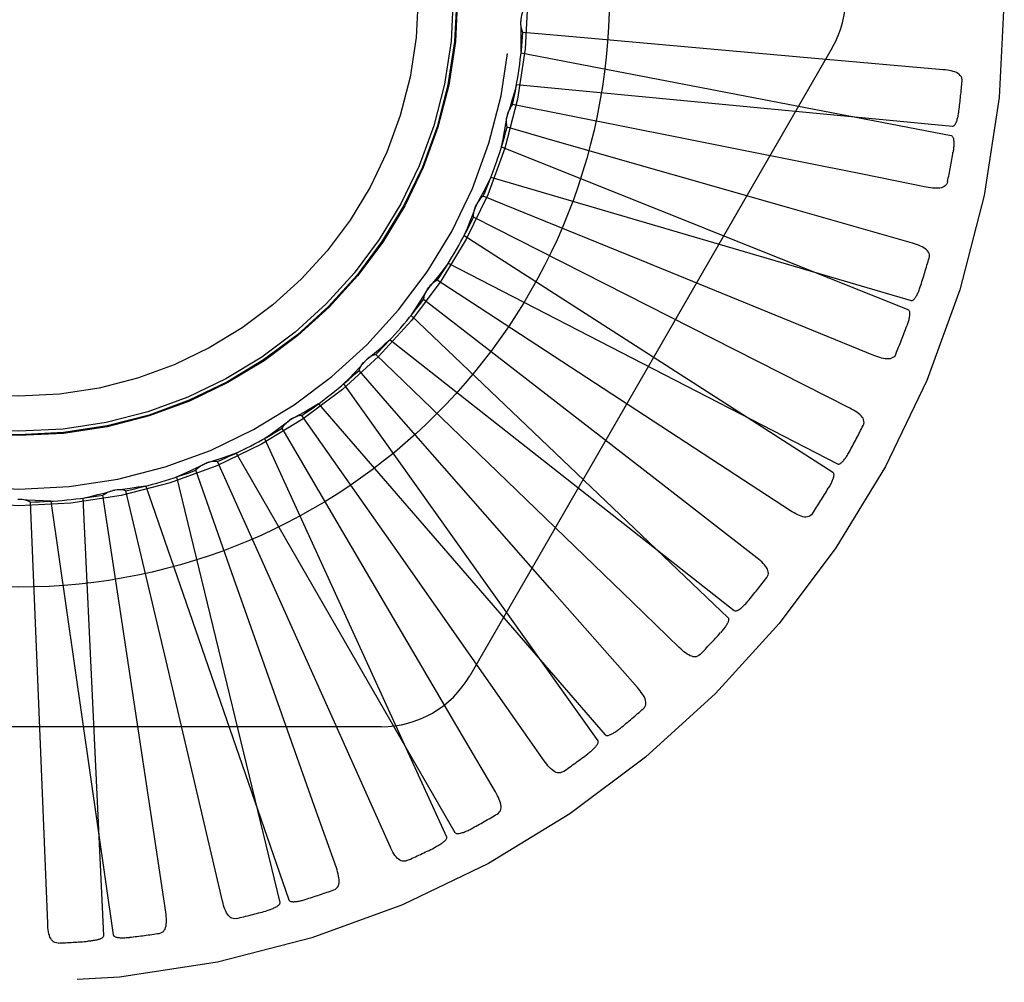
# Model space of a CAD drawing. Header units: inches. Extents: x 0 to 77.3, y 0 to 50.
# Tile 34 of 42: x 59.265 to 59.546, y 4.869 to 5.144. Entities that reach past the tile are written whole.
import ezdxf

# ---------------------------------------------------------------- set-up
doc = ezdxf.new("R2010")
doc.units = ezdxf.units.IN
doc.header["$LTSCALE"] = 4.25
doc.header["$MEASUREMENT"] = 0
doc.linetypes.add('HIDDEN', pattern=[0.2, 0.1, -0.1])
doc.layers.get('0').update_dxf_attribs({"linetype": 'CONTINUOUS'})
doc.layers.add('DEFAULT_2', color=8, linetype='HIDDEN')

msp = doc.modelspace()

# ---------------------------------------------------------------- linework, layer by layer
at = {"color": 7, "linetype": 'Continuous'}
msp.add_circle((59.2648883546, 5.150101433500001), 0.1685, dxfattribs=at)
at = {"layer": 'DEFAULT_2', "color": 8, "linetype": 'HIDDEN'}
for p, q in [((59.4229807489, 5.1386283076), (59.4087787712, 5.1399058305)), ((59.4920518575, 5.1325050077), (59.4229807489, 5.1386283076)), ((59.497031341, 5.135518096), (59.3935893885, 4.9563513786)), ((59.4082505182, 5.1341110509), (59.5309609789, 5.1104605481)), ((59.5286600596, 5.1292736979), (59.4920518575, 5.1325050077)), ((59.40694835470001, 5.1250543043), (59.5313512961, 5.1131752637)), ((59.4179525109, 5.1089164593), (59.4042489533, 5.112858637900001)), ((59.4846165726, 5.089832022), (59.4179525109, 5.1089164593)), ((59.4026335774, 5.1072685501), (59.51865061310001, 5.0608223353)), ((59.399640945, 5.0986219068), (59.5195476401, 5.0634141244)), ((59.4421397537, 5.0750142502), (59.3974551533, 5.0932292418)), ((59.5199516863, 5.0797309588), (59.4846165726, 5.089832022)), ((59.4073921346, 5.0806931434), (59.3946822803, 5.087157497)), ((59.3920381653, 5.0819741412), (59.49716861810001, 5.0144109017)), ((59.4692397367, 5.04933733), (59.4073921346, 5.0806931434)), ((59.3874632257, 5.0740501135), (59.49853993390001, 5.0167860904)), ((59.3962495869, 5.061393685), (59.3842963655, 5.0691685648)), ((59.39168130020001, 5.054978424), (59.3804245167, 5.063731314)), ((59.3768472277, 5.059142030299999), (59.4672914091, 4.9729036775)), ((59.44647710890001, 5.012484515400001), (59.39168130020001, 5.054978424)), ((59.3708553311, 5.052227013), (59.4690874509, 4.9749764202)), ((59.50202465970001, 5.032731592), (59.4692397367, 5.04933733)), ((59.4015357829, 5.0145152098), (59.36682186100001, 5.0480330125)), ((59.3713878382, 5.0327016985), (59.3619909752, 5.0434267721)), ((59.35760980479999, 5.039597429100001), (59.43009882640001, 4.9378008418)), ((59.35041751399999, 5.0339413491), (59.4322546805, 4.9394962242)), ((59.4171513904, 4.9806055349), (59.3713878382, 5.0327016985)), ((59.3734065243, 4.9911047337), (59.3456632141, 5.0305864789)), ((59.35575421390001, 5.0001491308), (59.34004789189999, 5.026977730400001)), ((59.335021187, 5.0240467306), (59.3869351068, 4.9103711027)), ((59.3268884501, 5.0198540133), (59.3893728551, 4.9116278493)), ((59.3413551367, 4.9734408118), (59.3215851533, 5.0174595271)), ((59.309897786, 5.0130519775), (59.3393602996, 4.891605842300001)), ((59.3257334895, 4.9856624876), (59.3153883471, 5.014978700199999)), ((59.3011185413, 5.0104741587), (59.3419918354, 4.892378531)), ((59.4755269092, 4.9899742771), (59.44647710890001, 5.012484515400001)), ((59.2935136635, 4.9771190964), (59.288903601, 5.0078633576)), ((59.3065400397, 4.9621618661), (59.2954579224, 5.0091265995)), ((59.2702195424, 4.9576755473), (59.26822582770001, 5.0058888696)), ((59.2740391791, 5.0061407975), (59.2918240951, 4.882443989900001)), ((59.2831476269, 5.0070105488), (59.28909388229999, 4.8821832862)), ((59.3915342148, 4.9391561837), (59.35575421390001, 5.0001491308)), ((59.349323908, 4.919000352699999), (59.3257334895, 4.9856624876)), ((59.4414161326, 4.9530043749), (59.4171513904, 4.9806055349)), ((59.3040618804, 4.9071971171), (59.2935136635, 4.9771190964)), ((59.3558148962, 4.9411869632), (59.3413551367, 4.9734408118)), ((59.3146344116, 4.927754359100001), (59.3065400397, 4.9621618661)), ((59.2731417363, 4.8856374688), (59.2702195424, 4.9576755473)), ((59.3683303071, 4.9417680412), (59.161446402, 4.9417680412)), ((59.37084185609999, 4.9076490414), (59.3558148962, 4.9411869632)), ((59.40092518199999, 4.9231580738), (59.3915342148, 4.9391561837)), ((59.3230427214, 4.89197864), (59.3146344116, 4.927754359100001)), ((59.3555175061, 4.9015140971), (59.349323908, 4.919000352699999)), ((59.3068342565, 4.8888547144), (59.3040618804, 4.9071971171))]:
    msp.add_line(p, q, dxfattribs=at)
for points in [[(59.4090963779, 5.1465732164), (59.4088082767, 5.1460227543), (59.4085748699, 5.1454498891), (59.4083947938, 5.1448488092), (59.4082709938, 5.144234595), (59.4082066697, 5.1436221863), (59.4082006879, 5.1430055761)], [(59.4087787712, 5.1399058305), (59.4085442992, 5.1404811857), (59.4083664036, 5.1410736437), (59.4082442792, 5.1416891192), (59.4081794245, 5.1423123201), (59.4081736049, 5.1429280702), (59.4082262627, 5.1435424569)], [(59.4082505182, 5.1341110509), (59.4082885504, 5.136338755), (59.4082929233, 5.1385637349), (59.4082636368, 5.1407859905), (59.4082006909, 5.1430055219)], [(59.5340855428, 5.1260455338), (59.53408125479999, 5.1265085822), (59.5339950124, 5.126932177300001), (59.5338217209, 5.1273174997), (59.5335766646, 5.1276610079), (59.53327256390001, 5.1279569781), (59.5329120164, 5.1282131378), (59.5324995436, 5.1284343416), (59.532042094, 5.1286234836), (59.531546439, 5.1287838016), (59.5310176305, 5.128919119), (59.5304624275, 5.129033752), (59.52988247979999, 5.1291294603), (59.5292821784, 5.129209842), (59.5286600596, 5.1292736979)], [(59.40694835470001, 5.1250543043), (59.4063572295, 5.122906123), (59.405734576, 5.1207700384), (59.405080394, 5.1186460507), (59.4043946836, 5.1165341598)], [(59.4058226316, 5.119345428), (59.4054355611, 5.118859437), (59.40509795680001, 5.1183410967), (59.4048073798, 5.1177849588), (59.4045695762, 5.117205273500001), (59.4043905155, 5.116616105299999), (59.4042679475, 5.1160117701)], [(59.47030865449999, 5.1064859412), (59.4531469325, 5.1099162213), (59.4058226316, 5.119345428)], [(59.5313512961, 5.1131752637), (59.5315234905, 5.1131914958), (59.5316826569, 5.1132477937), (59.53182834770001, 5.1133480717), (59.5319619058, 5.1134805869), (59.53208405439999, 5.1136358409), (59.5321962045, 5.1138110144), (59.5322995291, 5.113999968), (59.5323954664, 5.1142031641), (59.53248580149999, 5.1144192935), (59.53257066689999, 5.1146475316), (59.5326507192, 5.1148868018), (59.5327261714, 5.1151365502), (59.5327973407, 5.1153954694), (59.5328645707, 5.1156647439), (59.5329283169, 5.1159447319), (59.5329885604, 5.1162366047), (59.53304570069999, 5.1165414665), (59.5330989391, 5.116859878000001), (59.5331475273, 5.117192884), (59.5331917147, 5.1175401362)], [(59.4026335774, 5.1072685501), (59.4030925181, 5.109448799), (59.4035178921, 5.111632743), (59.4039096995, 5.1138203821), (59.40426794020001, 5.1160117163)], [(59.4042489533, 5.112858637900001), (59.4041276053, 5.1134679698), (59.4040650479, 5.1140833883), (59.4040616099, 5.1147108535), (59.4041158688, 5.1153350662), (59.4042266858, 5.1159407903), (59.4043946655, 5.1165341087)], [(59.5309609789, 5.1104605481), (59.5311216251, 5.1103964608), (59.5312584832, 5.110297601), (59.531370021, 5.1101603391), (59.53146083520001, 5.109995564), (59.5315342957, 5.1098121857), (59.531592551, 5.1096125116), (59.5316384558, 5.1094021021), (59.53167326, 5.1091801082), (59.53169904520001, 5.1089472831), (59.5317161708, 5.1087043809), (59.5317255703, 5.1084522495), (59.5317276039, 5.108191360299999), (59.53172294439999, 5.1079228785), (59.5317115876, 5.1076455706), (59.5316938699, 5.1073589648), (59.53166944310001, 5.107061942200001), (59.53163839, 5.1067533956), (59.5315997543, 5.1064328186), (59.53155249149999, 5.106099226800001), (59.5314969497, 5.1057529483)], [(59.5238433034, 5.0957724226), (59.50565359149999, 5.0994144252), (59.47030865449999, 5.1064859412)], [(59.399640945, 5.0986219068), (59.3986539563, 5.096624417), (59.3976382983, 5.094644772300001), (59.3965939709, 5.0926829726), (59.3955209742, 5.0907390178)], [(59.5299580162, 5.0973401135), (59.5298237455, 5.096897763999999), (59.5296218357, 5.096516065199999), (59.5293470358, 5.0961952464), (59.5290150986, 5.095934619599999), (59.5286399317, 5.0957363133), (59.5282218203, 5.0955921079), (59.5277637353, 5.095496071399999), (59.5272715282, 5.0954434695), (59.52675078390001, 5.0954292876), (59.5262052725, 5.095448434), (59.5256402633, 5.0954948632), (59.5250568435, 5.095566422), (59.5244582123, 5.0956584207), (59.5238433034, 5.0957724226)], [(59.3974551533, 5.0932292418), (59.3969831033, 5.0928252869), (59.3965535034, 5.0923802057), (59.3961629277, 5.09188911), (59.3958197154, 5.091364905), (59.3955323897, 5.0908202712), (59.3952976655, 5.0902500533)], [(59.3920381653, 5.0819741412), (59.3929014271, 5.0840281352), (59.3937324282, 5.0860921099), (59.3945311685, 5.0881660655), (59.39529764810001, 5.0902500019)], [(59.3946822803, 5.087157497), (59.3946784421, 5.0877787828), (59.3947334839, 5.0883949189), (59.3948488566, 5.0890116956), (59.395020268, 5.0896143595), (59.3952437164, 5.090188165), (59.3955209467, 5.090738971)], [(59.5246683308, 5.0755359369), (59.52475166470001, 5.0759904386), (59.524747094, 5.0764221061), (59.524649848, 5.0768331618), (59.5244742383, 5.0772169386), (59.5242316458, 5.0775651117), (59.5239260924, 5.0778848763), (59.5235629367, 5.0781801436), (59.5231495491, 5.0784524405), (59.5226931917, 5.0787036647), (59.5221995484, 5.0789366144), (59.5216760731, 5.0791542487), (59.5211247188, 5.0793579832), (59.5205504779, 5.0795505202), (59.5199516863, 5.0797309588)], [(59.50888181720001, 5.047746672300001), (59.4917100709, 5.0547652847), (59.4421397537, 5.0750142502)], [(59.3874632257, 5.0740501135), (59.3861160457, 5.0722755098), (59.3847440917, 5.0705238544), (59.3833473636, 5.0687951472), (59.38192586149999, 5.0670893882)], [(59.3842963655, 5.0691685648), (59.3837563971, 5.0688612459), (59.3832503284, 5.0685055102), (59.3827738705, 5.0680972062), (59.382337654, 5.0676474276), (59.381952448, 5.0671670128), (59.3816140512, 5.0666515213)], [(59.3768472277, 5.059142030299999), (59.3780822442, 5.0609933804), (59.3792883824, 5.062862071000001), (59.3804656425, 5.0647481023), (59.38161402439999, 5.0666514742)], [(59.3804245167, 5.063731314), (59.38053832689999, 5.0643420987), (59.3807089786, 5.0649366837), (59.3809389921, 5.0655204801), (59.3812213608, 5.0660798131), (59.3815493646, 5.0666009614), (59.38192582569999, 5.0670893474)], [(59.5195476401, 5.0634141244), (59.5197197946, 5.063397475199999), (59.5198867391, 5.0634226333), (59.5200487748, 5.063493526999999), (59.520204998, 5.063598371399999), (59.5203543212, 5.063727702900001), (59.52049759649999, 5.0638784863), (59.5206348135, 5.0640444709), (59.5207674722, 5.0642258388), (59.5208970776, 5.0644209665), (59.5210236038, 5.0646290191), (59.5211474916, 5.0648488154), (59.5212688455, 5.0650797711), (59.5213877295, 5.0653205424), (59.521504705, 5.0655722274), (59.5216202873, 5.0658350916), (59.5217346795, 5.0661102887), (59.52185013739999, 5.0664038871), (59.5219610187, 5.0667014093), (59.5220618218, 5.0669888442), (59.52215438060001, 5.0672708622)], [(59.4851017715, 5.0034202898), (59.4695686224, 5.0135618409), (59.3962495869, 5.061393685)], [(59.51865061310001, 5.0608223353), (59.5187962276, 5.060729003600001), (59.5189119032, 5.060606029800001), (59.5189954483, 5.0604501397), (59.5190534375, 5.0602711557), (59.5190908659, 5.0600771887), (59.5191102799, 5.0598700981), (59.51911553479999, 5.0596548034), (59.5191076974, 5.0594302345), (59.5190889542, 5.059196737), (59.5190598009, 5.0589549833), (59.51902131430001, 5.0587056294), (59.5189739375, 5.05844907), (59.5189185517, 5.0581863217), (59.5188549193, 5.0579161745), (59.5187832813, 5.0576381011), (59.51870308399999, 5.0573510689), (59.51861229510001, 5.0570487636), (59.5185155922, 5.0567465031), (59.5184174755, 5.0564591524), (59.518316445, 5.0561817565)], [(59.3708553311, 5.052227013), (59.3691966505, 5.0507394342), (59.3675179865, 5.0492790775), (59.3658193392, 5.0478459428), (59.3641007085, 5.046440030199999)], [(59.3619909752, 5.0434267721), (59.3622183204, 5.0440049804), (59.3624984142, 5.0445565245), (59.36283475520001, 5.0450862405), (59.36321787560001, 5.0455820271), (59.3636385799, 5.0460316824), (59.36410066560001, 5.0464399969)], [(59.36682186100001, 5.0480330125), (59.3662334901, 5.047833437), (59.3656692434, 5.047579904), (59.3651241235, 5.0472691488), (59.36461066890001, 5.046910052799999), (59.364141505, 5.0465112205), (59.363711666, 5.0460690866)], [(59.5151824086, 5.0481283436), (59.5149670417, 5.0477196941), (59.5146966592, 5.0473832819), (59.5143661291, 5.0471202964), (59.51399084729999, 5.0469271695), (59.5135849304, 5.046803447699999), (59.5131470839, 5.0467409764), (59.512679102, 5.0467333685), (59.51218583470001, 5.046774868), (59.511671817, 5.0468594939), (59.5111397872, 5.046981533), (59.51059377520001, 5.0471340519), (59.5100344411, 5.0473147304), (59.50946403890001, 5.0475183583), (59.50888181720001, 5.047746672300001)], [(59.35760980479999, 5.039597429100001), (59.3591746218, 5.0411834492), (59.3607131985, 5.0427907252), (59.3622255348, 5.0444192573), (59.3637116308, 5.0460690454)], [(59.35041751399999, 5.0339413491), (59.3485072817, 5.0327945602), (59.346582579, 5.0316782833), (59.3446434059, 5.0305925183), (59.3426897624, 5.0295372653)], [(59.5058621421, 5.0277197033), (59.5060299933, 5.0281502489), (59.5061072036, 5.0285749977), (59.5060895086, 5.0289970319), (59.5059897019, 5.0294071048), (59.5058173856, 5.0297948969), (59.50557786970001, 5.0301667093), (59.50527715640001, 5.0305253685), (59.5049227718, 5.0308709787), (59.5045222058, 5.0312040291), (59.50408156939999, 5.0315261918), (59.5036087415, 5.0318389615), (59.5031059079, 5.0321433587), (59.5025784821, 5.0324410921), (59.50202465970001, 5.032731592)], [(59.3456632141, 5.0305864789), (59.3450477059, 5.0305018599), (59.3444456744, 5.030359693), (59.34385159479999, 5.0301577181), (59.3432794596, 5.029902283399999), (59.3427432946, 5.0295994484), (59.342237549, 5.029246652)], [(59.335021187, 5.0240467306), (59.3368578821, 5.0253079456), (59.3386728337, 5.0265949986), (59.34046604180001, 5.0279078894), (59.3422375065, 5.0292466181)], [(59.34004789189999, 5.026977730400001), (59.3403805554, 5.0275024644), (59.3407599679, 5.0279910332), (59.34119048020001, 5.0284475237), (59.3416605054, 5.028861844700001), (59.34215870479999, 5.029223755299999), (59.342689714, 5.0295372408)], [(59.3268884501, 5.0198540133), (59.324795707, 5.0190894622), (59.3226945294, 5.0183576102), (59.3205849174, 5.0176584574), (59.3184668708, 5.0169920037)], [(59.49853993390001, 5.0167860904), (59.49870582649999, 5.0167371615), (59.4988745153, 5.0167302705), (59.4990470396, 5.0167692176), (59.49922028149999, 5.0168426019), (59.4993913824, 5.0169413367), (59.4995606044, 5.0170622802), (59.4997267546, 5.0171992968), (59.4998913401, 5.0173522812), (59.5000555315, 5.0175193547), (59.5002191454, 5.0176997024), (59.5003823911, 5.0178920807), (59.50054526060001, 5.0180958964), (59.5007075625, 5.0183098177), (59.5008700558, 5.0185348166), (59.5010332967, 5.018771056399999), (59.5011977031, 5.0190196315), (59.5013639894, 5.0192812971), (59.5015318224, 5.019557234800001), (59.5017010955, 5.0198490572), (59.50187184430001, 5.0201562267)], [(59.309897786, 5.0130519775), (59.3119399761, 5.0139428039), (59.3139657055, 5.0148631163), (59.3159749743, 5.0158129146), (59.3179677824, 5.0167921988)], [(59.3153883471, 5.014978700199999), (59.31581430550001, 5.0154309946), (59.3162793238, 5.01583893), (59.3167884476, 5.0162056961), (59.3173283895, 5.016523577), (59.3178860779, 5.0167846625), (59.31846681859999, 5.0169919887)], [(59.3215851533, 5.0174595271), (59.3209647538, 5.017492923), (59.3203466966, 5.0174672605), (59.3197251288, 5.0173813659), (59.31911499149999, 5.0172388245), (59.3185312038, 5.0170429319), (59.3179678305, 5.016792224)], [(59.4533626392, 4.9643953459), (59.4400294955, 4.9772932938), (59.4015357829, 5.0145152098)], [(59.49716861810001, 5.0144109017), (59.497293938, 5.0142916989), (59.49738425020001, 5.0141490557), (59.49743678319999, 5.0139801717), (59.4974598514, 5.0137934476), (59.4974598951, 5.0135959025), (59.49743976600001, 5.0133888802), (59.4974041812, 5.0131764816), (59.4973539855, 5.0129574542), (59.4972913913, 5.0127317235), (59.4972170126, 5.0124998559), (59.49713203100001, 5.0122622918), (59.4970369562, 5.012019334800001), (59.4969328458, 5.0117718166), (59.4968192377, 5.0115185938), (59.4966962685, 5.0112591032), (59.49656319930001, 5.0109924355), (59.4964198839, 5.0107178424), (59.4962646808, 5.010434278), (59.4960956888, 5.0101402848), (59.4959135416, 5.0098363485)], [(59.3011185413, 5.0104741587), (59.2989189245, 5.0101194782), (59.2967172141, 5.009798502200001), (59.2945134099, 5.0095112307), (59.292307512, 5.009257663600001)], [(59.2831476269, 5.0070105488), (59.28532150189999, 5.007498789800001), (59.28748479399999, 5.0080190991), (59.2896375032, 5.0085714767), (59.2917796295, 5.0091559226)], [(59.288903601, 5.0078633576), (59.2894074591, 5.0082268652), (59.2899412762, 5.0085394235), (59.2905106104, 5.0088032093), (59.2911009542, 5.009013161), (59.2916979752, 5.0091639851), (59.2923074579, 5.0092576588)], [(59.2954579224, 5.0091265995), (59.2948550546, 5.0092768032), (59.2942433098, 5.0093685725), (59.2936167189, 5.0094018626), (59.2929906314, 5.0093773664), (59.2923803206, 5.0092954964), (59.2917796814, 5.0091559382)], [(59.26822582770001, 5.0058888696), (59.2676622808, 5.0061504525), (59.2670789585, 5.0063563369), (59.266469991, 5.006507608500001), (59.2658505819, 5.0066020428), (59.2652358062, 5.0066371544), (59.26461960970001, 5.0066137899)], [(59.2740391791, 5.0061407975), (59.27181218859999, 5.0062088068), (59.2695895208, 5.0063103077), (59.2673711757, 5.0064453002), (59.2651571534, 5.0066137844)], [(59.4913613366, 5.002603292), (59.4910721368, 5.0022423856), (59.4907427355, 5.0019629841), (59.4903683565, 5.001767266), (59.4899633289, 5.0016486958), (59.4895413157, 5.0016040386), (59.48909953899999, 5.0016255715), (59.48863854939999, 5.0017066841), (59.4881620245, 5.0018408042), (59.4876732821, 5.0020212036), (59.4871739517, 5.002241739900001), (59.4866667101, 5.0024948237), (59.4861517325, 5.0027780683), (59.48563021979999, 5.0030859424), (59.4851017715, 5.0034202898)], [(59.4148115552, 4.932082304), (59.40416031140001, 4.9472704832), (59.3734065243, 4.9911047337)], [(59.4783462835, 4.9843262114), (59.4785927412, 4.984717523), (59.4787490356, 4.9851201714), (59.4788115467, 4.9855379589), (59.4787911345, 4.9859594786), (59.4786953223, 4.9863728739), (59.4785305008, 4.9867832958), (59.47830309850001, 4.9871923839), (59.4780205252, 4.9875988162), (59.4776902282, 4.9880016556), (59.4773185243, 4.988401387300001), (59.4769134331, 4.9887979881), (59.4764772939, 4.989192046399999), (59.4760157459, 4.9895842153), (59.4755269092, 4.9899742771)], [(59.4690874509, 4.9749764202), (59.4692410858, 4.9748969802), (59.469405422, 4.9748582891), (59.4695821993, 4.9748638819), (59.4697661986, 4.9749031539), (59.4699528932, 4.9749677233), (59.4701419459, 4.9750544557), (59.470331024, 4.9751575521), (59.47052158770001, 4.9752766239), (59.4707144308, 4.9754096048), (59.470909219, 4.9755557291), (59.4711059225, 4.975713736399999), (59.47130442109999, 4.9758830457), (59.4715042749, 4.9760623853), (59.4717064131, 4.9762525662), (59.4719114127, 4.9764536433), (59.4721198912, 4.976666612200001), (59.472336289, 4.9768963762), (59.4725497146, 4.9771312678), (59.4727495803, 4.97736), (59.4729394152, 4.9775863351)], [(59.4672914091, 4.9729036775), (59.4673919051, 4.9727629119), (59.46745358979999, 4.9726057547), (59.46747321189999, 4.972429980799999), (59.4674605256, 4.972242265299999), (59.4674231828, 4.9720482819), (59.4673642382, 4.9718488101), (59.4672890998, 4.9716469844), (59.46719836, 4.9714414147), (59.4670941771, 4.9712316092), (59.4669772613, 4.9710180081), (59.46684885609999, 4.9708008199), (59.4667095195, 4.9705802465), (59.4665604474, 4.9703569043), (59.4664009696, 4.970129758), (59.4662311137, 4.9698982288), (59.4660499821, 4.9696615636), (59.46585715, 4.9694189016), (59.4656512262, 4.9691699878), (59.4654304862, 4.968914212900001), (59.4651955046, 4.9686517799)], [(59.4593538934, 4.9624080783), (59.4590019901, 4.962108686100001), (59.45862589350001, 4.9618968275), (59.45822128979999, 4.9617755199), (59.4578011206, 4.9617357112), (59.4573782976, 4.961771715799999), (59.4569485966, 4.9618764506), (59.45651130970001, 4.962043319), (59.4560688, 4.962265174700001), (59.45562305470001, 4.9625347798), (59.4551744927, 4.9628458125), (59.4547242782, 4.9631903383), (59.45427216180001, 4.9635659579), (59.4538182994, 4.9639669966), (59.4533626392, 4.9643953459)], [(59.4431161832, 4.9469254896), (59.44343191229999, 4.9472626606), (59.4436613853, 4.947628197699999), (59.4438018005, 4.9480265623), (59.4438615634, 4.9484443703), (59.4438457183, 4.9488684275), (59.44376154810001, 4.9493026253), (59.44361567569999, 4.9497473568), (59.4434151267, 4.9501999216), (59.44316703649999, 4.9506579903), (59.4428776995, 4.9511208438), (59.442554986, 4.9515869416), (59.44220130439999, 4.9520564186), (59.44182231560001, 4.952528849), (59.4414161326, 4.9530043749)], [(59.4322546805, 4.9394962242), (59.4323905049, 4.9393891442), (59.432544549, 4.9393200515), (59.4327191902, 4.9392920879), (59.4329072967, 4.9392958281), (59.4331028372, 4.939323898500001), (59.4333048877, 4.939373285), (59.43351006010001, 4.9394387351), (59.4337197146, 4.9395195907), (59.4339342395, 4.9396136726), (59.43415316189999, 4.9397202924), (59.4343762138, 4.939838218), (59.4346031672, 4.9399669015), (59.4348333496, 4.9401051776), (59.4350678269, 4.9402536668), (59.435307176, 4.9404123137), (59.4355521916, 4.9405819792), (59.43580355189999, 4.9407628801), (59.4360621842, 4.9409568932), (59.4363293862, 4.9411662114), (59.4366047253, 4.9413901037)], [(59.43009882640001, 4.9378008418), (59.4301708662, 4.9376436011), (59.430201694, 4.93747761), (59.4301876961, 4.937301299), (59.4301397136, 4.9371193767), (59.430066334, 4.936935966), (59.4299707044, 4.9367512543), (59.4298587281, 4.9365672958), (59.4297307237, 4.9363826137), (59.42958871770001, 4.9361963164), (59.4294334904, 4.936008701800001), (59.4292663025, 4.9358197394), (59.4290877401, 4.9356295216), (59.4288990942, 4.9354384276), (59.4286995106, 4.9352455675), (59.42848890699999, 4.9350503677), (59.4282662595, 4.9348522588), (59.4280265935, 4.9346471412), (59.4277816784, 4.9344450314), (59.4275428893, 4.934255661), (59.4273064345, 4.9340757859)], [(59.4203187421, 4.9289972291), (59.41991635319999, 4.9287697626), (59.4195068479, 4.9286328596), (59.41908657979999, 4.9285903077), (59.4186664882, 4.9286307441), (59.4182581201, 4.9287461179), (59.4178560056, 4.9289302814), (59.4174582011, 4.9291768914), (59.41706567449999, 4.9294784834), (59.4166790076, 4.9298275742), (59.416297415, 4.9302178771), (59.4159205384, 4.9306413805), (59.4155476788, 4.9310957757), (59.4151779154, 4.9315754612), (59.4148115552, 4.932082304)], [(59.4014435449, 4.9168668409), (59.4018177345, 4.9171384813), (59.4021124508, 4.9174541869), (59.4023257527, 4.917818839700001), (59.4024634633, 4.918217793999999), (59.4025281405, 4.9186372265), (59.4025276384, 4.9190795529), (59.4024685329, 4.919543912), (59.4023572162, 4.9200263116), (59.4022002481, 4.920523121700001), (59.4020037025, 4.9210323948), (59.4017750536, 4.9215510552), (59.4015166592, 4.922078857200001), (59.40123397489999, 4.9226143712), (59.40092518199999, 4.9231580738)], [(59.3893728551, 4.9116278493), (59.3894859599, 4.9114969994), (59.3896241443, 4.911400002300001), (59.3897903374, 4.911339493), (59.3899757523, 4.911307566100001), (59.3901730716, 4.911298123), (59.3903808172, 4.9113083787), (59.3905946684, 4.9113338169), (59.3908158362, 4.911373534), (59.39104428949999, 4.9114253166), (59.3912794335, 4.9114885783), (59.3915207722, 4.9115621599), (59.3917679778, 4.9116455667), (59.3920201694, 4.9117377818), (59.3922785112, 4.9118392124), (59.392543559, 4.9119496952), (59.3928162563, 4.9120699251), (59.39309765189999, 4.9122001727), (59.3933879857, 4.9123415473), (59.3936879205, 4.9124953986), (59.3939972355, 4.9126612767)], [(59.3869351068, 4.9103711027), (59.3869760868, 4.9102030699), (59.3869749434, 4.9100342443), (59.3869278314, 4.9098637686), (59.386846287, 4.9096942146), (59.3867395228, 4.9095280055), (59.3866106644, 4.9093647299), (59.38646589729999, 4.9092052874), (59.38630525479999, 4.9090481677), (59.386130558, 4.9088921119), (59.3859426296, 4.9087372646), (59.3857427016, 4.9085833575), (59.3855313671, 4.908430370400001), (59.3853099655, 4.9082784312), (59.3850774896, 4.908126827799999), (59.3848337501, 4.9079750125), (59.3845776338, 4.90782262), (59.3843082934, 4.9076689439), (59.3840247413, 4.9075144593), (59.3837255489, 4.907359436), (59.3834111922, 4.907203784)], [(59.37566580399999, 4.9035775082), (59.3752275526, 4.903430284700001), (59.3747994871, 4.9033733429), (59.3743787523, 4.9034110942), (59.3739739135, 4.9035303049), (59.3735947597, 4.903720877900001), (59.3732347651, 4.903977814), (59.3728908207, 4.9042952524), (59.3725624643, 4.9046656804), (59.3722488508, 4.905081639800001), (59.3719480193, 4.9055371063), (59.3716581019, 4.9060242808), (59.3713779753, 4.9065410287), (59.3711056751, 4.9070820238), (59.37084185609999, 4.9076490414)], [(59.3548361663, 4.8952386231), (59.3552547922, 4.895434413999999), (59.3556038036, 4.8956885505), (59.3558822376, 4.8960062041), (59.3560929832, 4.896371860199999), (59.3562358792, 4.8967714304), (59.3563191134, 4.8972058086), (59.3563489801, 4.8976728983), (59.35633099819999, 4.8981675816), (59.3562709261, 4.8986850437), (59.35617434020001, 4.8992222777), (59.3560479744, 4.8997749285), (59.3558941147, 4.900342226), (59.3557178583, 4.9009216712), (59.3555175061, 4.9015140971)], [(59.32700830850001, 4.8870677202), (59.3265505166, 4.8870061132), (59.3261196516, 4.8870312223), (59.3257137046, 4.8871479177), (59.3253387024, 4.8873415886), (59.3250024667, 4.887600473), (59.32469760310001, 4.887920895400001), (59.3244199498, 4.8882976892), (59.3241676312, 4.8887235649), (59.3239384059, 4.8891913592), (59.3237292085, 4.8896955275), (59.3235367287, 4.8902287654), (59.3233594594, 4.8907891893), (59.323194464, 4.891371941), (59.3230427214, 4.89197864)], [(59.3419918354, 4.892378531), (59.3420781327, 4.8922286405), (59.3421954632, 4.8921072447), (59.3423472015, 4.8920163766), (59.3425232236, 4.891949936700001), (59.3427151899, 4.8919033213), (59.3429211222, 4.8918740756), (59.343135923, 4.8918585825), (59.3433606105, 4.8918557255), (59.34359473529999, 4.8918633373), (59.3438376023, 4.891880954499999), (59.3440885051, 4.891907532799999), (59.3443470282, 4.8919426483), (59.3446121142, 4.8919854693), (59.3448849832, 4.8920361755), (59.3451661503, 4.8920945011), (59.3454566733, 4.89216095), (59.3457627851, 4.8922371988), (59.3460694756, 4.8923194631), (59.3463621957, 4.8924041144), (59.3466457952, 4.8924923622)], [(59.3393602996, 4.891605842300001), (59.33936873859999, 4.8914330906), (59.3393356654, 4.891267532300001), (59.3392571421, 4.8911090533), (59.339144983, 4.8909579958), (59.3390086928, 4.8908149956), (59.338851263, 4.8906790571), (59.3386789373, 4.890549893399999), (59.33849146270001, 4.8904260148), (59.3382903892, 4.8903058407), (59.3380765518, 4.8901893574), (59.3378511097, 4.8900760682), (59.3376146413, 4.8899658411), (59.337368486, 4.8898585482), (59.3371115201, 4.8897536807), (59.3368434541, 4.889650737), (59.3365631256, 4.8895495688), (59.3362641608, 4.8894481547), (59.3359619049, 4.8893516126), (59.33567123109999, 4.8892649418), (59.3353871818, 4.889186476)], [(59.30497771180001, 4.8828216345), (59.30542574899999, 4.8829346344), (59.3058165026, 4.8831181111), (59.3061500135, 4.8833773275), (59.3064261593, 4.883696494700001), (59.3066420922, 4.8840618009), (59.3068060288, 4.884472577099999), (59.306923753, 4.8849255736), (59.30699971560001, 4.8854147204), (59.30703865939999, 4.8859342), (59.3070454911, 4.8864800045), (59.3070259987, 4.887046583), (59.3069822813, 4.8876327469), (59.3069188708, 4.8882350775), (59.3068342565, 4.8888547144)], [(59.2761071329, 4.880064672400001), (59.27564541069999, 4.8800908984), (59.2752267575, 4.880197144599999), (59.2748501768, 4.8803885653), (59.27451865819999, 4.8806496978), (59.2742374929, 4.8809675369), (59.273998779, 4.8813398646), (59.273797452, 4.8817623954), (59.2736302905, 4.8822283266), (59.2734937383, 4.8827310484), (59.2733837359, 4.883265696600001), (59.2732956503, 4.883825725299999), (59.2732276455, 4.88440957), (59.2731759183, 4.8850130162), (59.2731417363, 4.8856374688)], [(59.28909388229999, 4.8821832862), (59.2890694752, 4.8820120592), (59.2890056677, 4.8818557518), (59.288898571, 4.8817149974), (59.2887598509, 4.881587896), (59.2885989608, 4.881473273), (59.28841864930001, 4.881369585), (59.2882249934, 4.8812753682), (59.2880174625, 4.8811892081), (59.2877972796, 4.8811092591), (59.2875652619, 4.8810353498), (59.2873224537, 4.8809667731), (59.287069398, 4.8809032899), (59.28680738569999, 4.8808445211), (59.28653521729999, 4.8807901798), (59.2862525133, 4.880739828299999), (59.2859581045, 4.880693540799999), (59.2856513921, 4.8806510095), (59.2853302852, 4.8806129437), (59.28499220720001, 4.8805800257), (59.284638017, 4.8805520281)], [(59.2918240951, 4.882443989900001), (59.2918804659, 4.8822804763), (59.29197270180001, 4.8821390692), (59.292104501, 4.882021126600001), (59.2922647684, 4.881922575), (59.2924444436, 4.881840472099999), (59.2926411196, 4.881772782), (59.29284910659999, 4.8817169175), (59.293069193, 4.8816715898), (59.2933005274, 4.8816347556), (59.2935423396, 4.8816060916), (59.29379373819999, 4.8815847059), (59.2940542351, 4.881570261), (59.2943226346, 4.8815621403), (59.2946001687, 4.8815602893), (59.294887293, 4.881564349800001), (59.2951851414, 4.881574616), (59.29549470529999, 4.881590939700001), (59.2958168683, 4.8816142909), (59.2961529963, 4.8816457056), (59.296502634, 4.8816848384)]]:
    msp.add_lwpolyline(points, dxfattribs=at)
for radius in [0.2812500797, 0.1452498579, 0.12525, 0.125, 0.124, 0.1139999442]:
    msp.add_circle((59.2648883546, 5.150101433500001), radius, dxfattribs=at)
for centre, radius, start, end in [((59.4717722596, 5.150101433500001), 0.0291666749, 329.9999999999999, 30), ((59.2648883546, 5.150101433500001), 0.1405, 180, 360), ((59.2648883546, 5.150101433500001), 0.1442511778, 347.6893807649, 355.9469828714), ((59.2648883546, 5.150101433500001), 0.2702696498, 353.0804225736, 354.8935194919), ((59.2648883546, 5.150101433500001), 0.1442511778, 336.7802898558, 345.0378919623), ((59.2648883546, 5.150101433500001), 0.2702696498, 348.7425801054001, 350.5557198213), ((59.2648883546, 5.150101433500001), 0.1442511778, 325.8711989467, 334.1288010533), ((59.2648883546, 5.150101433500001), 0.2702696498, 342.153275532, 343.9847597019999), ((59.2648883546, 5.150101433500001), 0.1442511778, 314.9621080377, 323.2197101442), ((59.2648883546, 5.150101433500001), 0.2702696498, 337.8333718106, 339.6654480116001), ((59.2648883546, 5.150101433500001), 0.1442511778, 304.0530171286, 312.3106192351), ((59.2648883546, 5.150101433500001), 0.1442511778, 293.1439262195, 301.401528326), ((59.2648883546, 5.150101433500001), 0.2702696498, 331.2627105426, 333.0756589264), ((59.2648883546, 5.150101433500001), 0.1442511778, 282.2348353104, 290.4924374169), ((59.2648883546, 5.150101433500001), 0.1442511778, 271.3257444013, 279.5833465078), ((59.2648883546, 5.150101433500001), 0.2702696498, 326.9244611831, 328.7363058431), ((59.2648883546, 5.150101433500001), 0.2702696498, 320.3346147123, 322.1664513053), ((59.2648883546, 5.150101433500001), 0.2702696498, 316.0152241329, 317.827919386), ((59.3683303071, 4.9709347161), 0.0291666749, 270, 329.9999999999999), ((59.2648883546, 5.150101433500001), 0.2702696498, 309.4456962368, 311.2575402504), ((59.2648883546, 5.150101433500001), 0.2702696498, 305.1062006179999, 306.9375395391), ((59.2648883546, 5.150101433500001), 0.2702696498, 298.5352847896, 300.3483028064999), ((59.2648883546, 5.150101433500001), 0.2702696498, 294.1971390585, 296.0102392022), ((59.2648883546, 5.150101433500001), 0.2702696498, 287.6078867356, 289.4392814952), ((59.2648883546, 5.150101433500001), 0.2702696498, 283.2879141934, 285.1201744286), ((59.2648883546, 5.150101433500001), 0.2702696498, 276.7173860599, 278.5302178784), ((59.2648883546, 5.150101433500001), 0.2702696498, 272.3790065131, 274.1905263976)]:
    msp.add_arc(centre, radius, start, end, dxfattribs=at)

doc.saveas('drawing.dxf')
